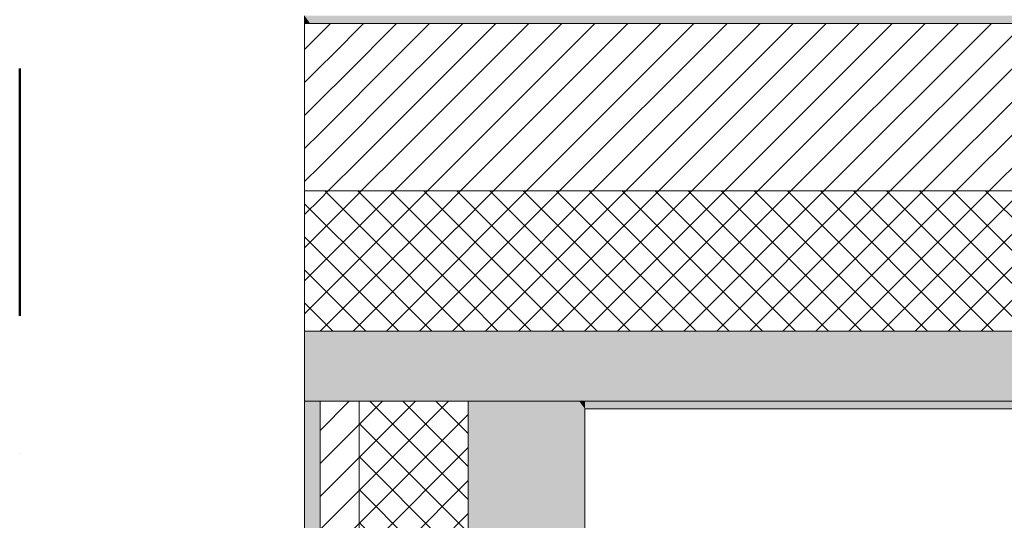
# Model space of a CAD drawing. Header units: millimetres. Extents: x -30280 to 19093, y -19247 to 4746.
# Tile 14 of 198: x -28417 to -27152, y -1842 to -1199. Entities that reach past the tile are written whole.
import ezdxf

# ---------------------------------------------------------------- set-up
doc = ezdxf.new("R2010")
doc.units = ezdxf.units.MM
doc.header["$MEASUREMENT"] = 0
doc.linetypes.add('Punto & Rayas', pattern=[670.277762, 317.5, -176.388889, 0, -176.388874])
for name, color, linetype, lineweight, true_color in [('01_2D_Ambit_Pluma_Nº__242', 7, 'Continuous', 50, 0xfb0013), ('12_FAÇ_Façana_Pluma_Nº__102', 7, 'Continuous', 5, 0xcccccc), ('12_FAÇ_Façana_Pluma_Nº__174', 7, 'Continuous', 13, 0xe4ad2c), ('12_FAÇ_Façana_Pluma_Nº__176', 7, 'Continuous', 15, 0x93a0c6)]:
    doc.layers.add(name, color=color, linetype=linetype, lineweight=lineweight, true_color=true_color)
doc.layers.add('12_FAÇ_Façana', color=7, linetype='Continuous')
doc.layers.add('12_FAÇ_Façana_Pluma_Nº__2', color=8, linetype='Continuous', lineweight=5)
doc.layers.add('12_FAÇ_Façana_Pluma_Nº__7', color=7, linetype='Continuous', lineweight=5)
pattern_1 = [(45, (0, 0), (-21.213203, 21.213203), []), (135, (0, 0), (21.213203, 21.213203), [])]
pattern_2 = [(45, (0, 0), (-21.213203, 21.213203), [])]

# ---------------------------------------------------------------- blocks, each defined once
blk = doc.blocks.new('Muro_4_1', base_point=(-28050.8, -1194))
at = {"layer": '12_FAÇ_Façana_Pluma_Nº__102', "linetype": 'Continuous', "lineweight": 0, "true_color": 0xe5e5e5}
for points in [[(-28050.8, -1599), (-28050.8, -1689), (-28030.8, -1689), (-28030.8, -1599)], [(-28030.8, -1599), (-28030.8, -1689), (-27980.8, -1689), (-27980.8, -1599)], [(-27980.8, -1599), (-27980.8, -1689), (-27840.8, -1689), (-27840.8, -1599)], [(-27840.8, -1599), (-27840.8, -1689), (-27698, -1689), (-27762.1, -1599)], [(-27698, -1689), (-25366.4, -1689), (-25366.4, -1599), (-27762.1, -1599)], [(-27690.8, -1699), (-25366.4, -1699), (-25366.4, -1689), (-27690.8, -1689)]]:
    blk.add_hatch(color=254, dxfattribs=at).paths.add_polyline_path(points)
at = {"layer": '12_FAÇ_Façana_Pluma_Nº__174', "linetype": 'Continuous', "lineweight": 13, "true_color": 0xe4ad2c}
h = blk.add_hatch(dxfattribs=at)
h.set_pattern_fill('SATE_Aislamiento_0001', color=42, style=0, pattern_type=2)
h.set_pattern_definition(pattern_1)
h.paths.add_polyline_path([(-28050.8, -1419), (-28050.8, -1599), (-28030.8, -1599), (-28030.8, -1419)])
h = blk.add_hatch(dxfattribs=at)
h.set_pattern_fill('SATE_Aislamiento_0001', color=42, style=0, pattern_type=2)
h.set_pattern_definition(pattern_1)
h.paths.add_polyline_path([(-28030.8, -1419), (-28030.8, -1599), (-27980.8, -1599), (-27980.8, -1419)])
h = blk.add_hatch(dxfattribs=at)
h.set_pattern_fill('SATE_Aislamiento_0001', color=42, style=0, pattern_type=2)
h.set_pattern_definition(pattern_1)
h.paths.add_polyline_path([(-27980.8, -1419), (-27980.8, -1599), (-27840.8, -1599), (-27840.8, -1488.6), (-27890.5, -1419)])
h = blk.add_hatch(dxfattribs=at)
h.set_pattern_fill('SATE_Aislamiento_0001', color=42, style=0, pattern_type=2)
h.set_pattern_definition(pattern_1)
h.paths.add_polyline_path([(-27762.1, -1599), (-25366.4, -1599), (-25366.4, -1419), (-27890.5, -1419)])
h = blk.add_hatch(dxfattribs=at)
h.set_pattern_fill('SATE_Aislamiento_0001', color=42, style=0, pattern_type=2)
h.set_pattern_definition(pattern_1)
h.paths.add_polyline_path([(-27762.1, -1599), (-27840.8, -1488.6), (-27840.8, -1599)])
at = {"layer": '12_FAÇ_Façana_Pluma_Nº__176', "linetype": 'Continuous', "lineweight": 0, "true_color": 0x495063}
for points in [[(-28050.8, -1204), (-28043.7, -1204), (-28050.8, -1194)], [(-25366.4, -1194), (-28050.8, -1194), (-28043.7, -1204), (-25366.4, -1204)]]:
    blk.add_hatch(color=251, dxfattribs=at).paths.add_polyline_path(points)
at = {"layer": '12_FAÇ_Façana_Pluma_Nº__2', "linetype": 'Continuous', "lineweight": 5}
h = blk.add_hatch(dxfattribs=at)
h.set_pattern_fill('Ceramic_0001', color=8, style=0, pattern_type=2)
h.set_pattern_definition(pattern_2)
h.paths.add_polyline_path([(-28050.8, -1204), (-28050.8, -1419), (-28030.8, -1419), (-28030.8, -1222), (-28043.7, -1204)])
h = blk.add_hatch(dxfattribs=at)
h.set_pattern_fill('Ceramic_0001', color=8, style=0, pattern_type=2)
h.set_pattern_definition(pattern_2)
h.paths.add_polyline_path([(-27890.5, -1419), (-25366.4, -1419), (-25366.4, -1204), (-28043.7, -1204)])
h = blk.add_hatch(dxfattribs=at)
h.set_pattern_fill('Ceramic_0001', color=8, style=0, pattern_type=2)
h.set_pattern_definition(pattern_2)
h.paths.add_polyline_path([(-27980.8, -1419), (-27980.8, -1292.2), (-28030.8, -1222), (-28030.8, -1419)])
h = blk.add_hatch(dxfattribs=at)
h.set_pattern_fill('Ceramic_0001', color=8, style=0, pattern_type=2)
h.set_pattern_definition(pattern_2)
h.paths.add_polyline_path([(-27890.5, -1419), (-27980.8, -1292.2), (-27980.8, -1419)])
at = {"layer": '12_FAÇ_Façana_Pluma_Nº__7', "color": 7, "linetype": 'Continuous', "lineweight": 5}
for p, q in [((-28043.7, -1204), (-28050.8, -1204)), ((-25366.4, -1204), (-28043.7, -1204)), ((-28030.8, -1419), (-28050.8, -1419)), ((-27980.8, -1419), (-28030.8, -1419)), ((-27890.5, -1419), (-27980.8, -1419)), ((-27890.5, -1419), (-25366.4, -1419)), ((-28030.8, -1599), (-28050.8, -1599)), ((-27980.8, -1599), (-28030.8, -1599)), ((-27840.8, -1599), (-27980.8, -1599)), ((-27762.1, -1599), (-27840.8, -1599)), ((-27762.1, -1599), (-25366.4, -1599)), ((-28030.8, -1689), (-28050.8, -1689)), ((-27980.8, -1689), (-28030.8, -1689)), ((-27840.8, -1689), (-27980.8, -1689)), ((-27698, -1689), (-27840.8, -1689)), ((-27698, -1689), (-25366.4, -1689))]:
    blk.add_line(p, q, dxfattribs=at)
at = {"layer": '12_FAÇ_Façana_Pluma_Nº__7', "color": 7, "linetype": 'Continuous', "lineweight": 5, "flags": 128}
for points in [[(-28050.8, -1194), (-28050.8, -1204)], [(-28050.8, -1204), (-28050.8, -1419)], [(-28050.8, -1419), (-28050.8, -1599)], [(-28050.8, -1599), (-28050.8, -1689)], [(-27690.8, -1699), (-25366.4, -1699)]]:
    blk.add_lwpolyline(points, dxfattribs=at)
blk = doc.blocks.new('Muro_36_1', base_point=(-28050.8, -9965))
at = {"layer": '12_FAÇ_Façana_Pluma_Nº__102', "linetype": 'Continuous', "lineweight": 0, "true_color": 0xe5e5e5}
for points in [[(-27840.8, -1699), (-27690.8, -1699), (-27698, -1689), (-27840.8, -1689)], [(-27698, -1689), (-27690.8, -1699), (-27690.8, -1689)], [(-27690.8, -1699), (-27840.8, -1699), (-27840.8, -6834), (-27817.9, -6834), (-27817.9, -7234), (-27840.8, -7234), (-27840.8, -9965), (-27690.8, -9965)]]:
    blk.add_hatch(color=254, dxfattribs=at).paths.add_polyline_path(points)
at = {"layer": '12_FAÇ_Façana_Pluma_Nº__174', "linetype": 'Continuous', "lineweight": 13, "true_color": 0xe4ad2c}
h = blk.add_hatch(dxfattribs=at)
h.set_pattern_fill('SATE_Aislamiento_0001', color=42, style=0, pattern_type=2)
h.set_pattern_definition(pattern_1)
h.paths.add_polyline_path([(-27840.8, -1689), (-27980.8, -1689), (-27980.8, -6834), (-27840.8, -6834)])
at = {"layer": '12_FAÇ_Façana_Pluma_Nº__176', "linetype": 'Continuous', "lineweight": 0, "true_color": 0x495063}
blk.add_hatch(color=251, dxfattribs=at).paths.add_polyline_path([(-28030.8, -1689), (-28050.8, -1689), (-28050.8, -6834), (-28030.8, -6834)])
at = {"layer": '12_FAÇ_Façana_Pluma_Nº__2', "linetype": 'Continuous', "lineweight": 5}
h = blk.add_hatch(dxfattribs=at)
h.set_pattern_fill('Ceramic_0001', color=8, style=0, pattern_type=2)
h.set_pattern_definition(pattern_2)
h.paths.add_polyline_path([(-27980.8, -1689), (-28030.8, -1689), (-28030.8, -6834), (-27980.8, -6834)])
at = {"layer": '12_FAÇ_Façana_Pluma_Nº__7', "color": 7, "linetype": 'Continuous', "lineweight": 5}
for p, q in [((-28030.8, -1689), (-28050.8, -1689)), ((-28030.8, -1689), (-28030.8, -6834)), ((-27980.8, -1689), (-28030.8, -1689)), ((-27980.8, -1689), (-27980.8, -6834)), ((-27840.8, -1689), (-27980.8, -1689)), ((-27840.8, -1689), (-27840.8, -1699)), ((-27698, -1689), (-27840.8, -1689)), ((-27840.8, -1699), (-27840.8, -6834))]:
    blk.add_line(p, q, dxfattribs=at)
at = {"layer": '12_FAÇ_Façana_Pluma_Nº__7', "color": 7, "linetype": 'Continuous', "lineweight": 5, "flags": 128}
for points in [[(-28050.8, -1689), (-28050.8, -6834)], [(-27690.8, -9965), (-27690.8, -1699)]]:
    blk.add_lwpolyline(points, dxfattribs=at)

msp = doc.modelspace()

# ---------------------------------------------------------------- linework, layer by layer
at = {"layer": '01_2D_Ambit_Pluma_Nº__242', "color": 1, "linetype": 'Punto & Rayas', "lineweight": 50, "true_color": 0xfb0013, "flags": 128}
msp.add_lwpolyline([(-28416.6, -2249.6), (-28416.6, 4745.9), (7590.1, 4745.9), (7590.1, -1864.5), (6642.9, -1864.5), (6642.9, -11392.7), (6642.9, -17756.6), (-18985.9, -17756.6), (-18985.9, -11834.9), (-2447.9, -11834.9), (-2447.9, -2249.6)], close=True, dxfattribs=at)

# ---------------------------------------------------------------- block references
at = {"layer": '12_FAÇ_Façana', "color": 7, "lineweight": 20}
for name, p in [('Muro_4_1', (-28050.8, -1194)), ('Muro_36_1', (-28050.8, -9965))]:
    msp.add_blockref(name, p, dxfattribs=at)

doc.saveas('drawing.dxf')
